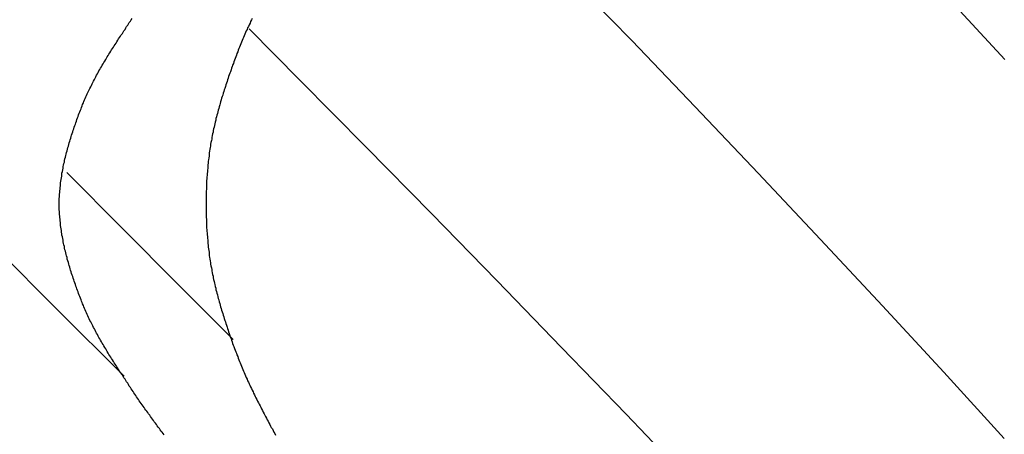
# Model space of a CAD drawing. Extents: x 2 to 87, y -108 to 11.
# Tile 35 of 210: x 22.292 to 22.659, y -79.914 to -79.76. Entities that reach past the tile are written whole.
import ezdxf

# ---------------------------------------------------------------- set-up
doc = ezdxf.new("R2010")
doc.units = 0
doc.header["$MEASUREMENT"] = 0
doc.layers.add('12', color=7, linetype='CONTINUOUS')

msp = doc.modelspace()

# ---------------------------------------------------------------- linework, layer by layer
at = {"layer": '12', "color": 62, "linetype": 'Continuous'}
for p, q in [((22.5199, -79.7674), (22.4961, -79.7427)), ((22.6589, -79.7745), (22.6363, -79.7498)), ((22.3963, -79.7821), (22.3774, -79.763)), ((22.5436, -79.7921), (22.5199, -79.7674)), ((22.4208, -79.807), (22.3963, -79.7821)), ((22.567, -79.8168), (22.5436, -79.7921)), ((22.4453, -79.8319), (22.4208, -79.807)), ((22.3301, -79.8374), (22.3094, -79.8166)), ((22.5903, -79.8416), (22.567, -79.8168)), ((22.4697, -79.8569), (22.4453, -79.8319)), ((22.3508, -79.8582), (22.3301, -79.8374)), ((22.2809, -79.8427), (22.3058, -79.8676)), ((22.6133, -79.8663), (22.5903, -79.8416)), ((22.3714, -79.8789), (22.3508, -79.8582)), ((22.4938, -79.8818), (22.4697, -79.8569)), ((22.6362, -79.891), (22.6133, -79.8663)), ((22.3058, -79.8676), (22.3308, -79.8925)), ((22.5179, -79.9067), (22.4938, -79.8818)), ((22.6587, -79.9157), (22.6362, -79.891)), ((22.5418, -79.9317), (22.5179, -79.9067))]:
    msp.add_line(p, q, dxfattribs=at)
for points in [[(22.3197, -79.7819), (22.32, -79.7814), (22.3202, -79.7809), (22.3205, -79.7803), (22.3208, -79.7798), (22.3211, -79.7793), (22.3214, -79.7787), (22.3217, -79.7782), (22.322, -79.7777), (22.3223, -79.7772), (22.3226, -79.7766), (22.3229, -79.7761), (22.3232, -79.7756), (22.3236, -79.7751), (22.3239, -79.7745), (22.3242, -79.774), (22.3245, -79.7735), (22.3248, -79.773), (22.3251, -79.7725), (22.3255, -79.7719), (22.3258, -79.7714), (22.3261, -79.7709), (22.3264, -79.7704), (22.3268, -79.7699), (22.3271, -79.7694), (22.3274, -79.7688), (22.3278, -79.7683), (22.3281, -79.7678), (22.3284, -79.7673), (22.3287, -79.7668), (22.3291, -79.7663), (22.3294, -79.7658), (22.3297, -79.7653), (22.3301, -79.7647), (22.3304, -79.7642), (22.3307, -79.7637), (22.3311, -79.7632), (22.3314, -79.7627), (22.3317, -79.7622), (22.3321, -79.7617), (22.3324, -79.7612), (22.3327, -79.7607), (22.3331, -79.7602), (22.3334, -79.7597), (22.3337, -79.7592)], [(22.3785, -79.7591), (22.3782, -79.7597), (22.3779, -79.7603), (22.3777, -79.7609), (22.3774, -79.7615), (22.3771, -79.7621), (22.3768, -79.7627), (22.3766, -79.7632), (22.3763, -79.7638), (22.376, -79.7644), (22.3758, -79.765), (22.3755, -79.7656), (22.3753, -79.7662), (22.375, -79.7668), (22.3747, -79.7674), (22.3745, -79.768), (22.3743, -79.7686), (22.374, -79.7692), (22.3738, -79.7698), (22.3735, -79.7704), (22.3733, -79.771), (22.3731, -79.7716), (22.3728, -79.7722), (22.3726, -79.7728), (22.3724, -79.7734), (22.3721, -79.7741), (22.3719, -79.7747), (22.3717, -79.7753), (22.3715, -79.7759), (22.3712, -79.7765), (22.371, -79.7771), (22.3708, -79.7777), (22.3706, -79.7783), (22.3704, -79.779), (22.3701, -79.7796), (22.3699, -79.7802)], [(22.3076, -79.84), (22.3075, -79.8394), (22.3074, -79.8388), (22.3074, -79.8382), (22.3073, -79.8376), (22.3072, -79.837), (22.3071, -79.8364), (22.307, -79.8358), (22.307, -79.8352), (22.3069, -79.8346), (22.3069, -79.834), (22.3068, -79.8334), (22.3068, -79.8328), (22.3067, -79.8323), (22.3067, -79.8317), (22.3067, -79.8311), (22.3066, -79.8305), (22.3066, -79.8299), (22.3066, -79.8293), (22.3066, -79.8287), (22.3066, -79.8281), (22.3066, -79.8275), (22.3066, -79.8269), (22.3066, -79.8263), (22.3067, -79.8257), (22.3067, -79.8252), (22.3067, -79.8246), (22.3068, -79.824), (22.3068, -79.8234), (22.3069, -79.8228), (22.3069, -79.8222), (22.307, -79.8216), (22.307, -79.821), (22.3071, -79.8204), (22.3072, -79.8198), (22.3073, -79.8192), (22.3074, -79.8186), (22.3075, -79.818), (22.3075, -79.8174), (22.3076, -79.8168), (22.3078, -79.8162), (22.3079, -79.8156), (22.308, -79.815), (22.3081, -79.8144), (22.3082, -79.8138), (22.3083, -79.8132), (22.3085, -79.8127), (22.3086, -79.8121), (22.3087, -79.8115), (22.3089, -79.8109), (22.309, -79.8103), (22.3092, -79.8097), (22.3093, -79.8091), (22.3095, -79.8085), (22.3097, -79.8079), (22.3098, -79.8073), (22.31, -79.8067), (22.3101, -79.8061), (22.3103, -79.8055), (22.3105, -79.8049), (22.3107, -79.8044), (22.3109, -79.8038), (22.311, -79.8032), (22.3112, -79.8026), (22.3114, -79.802), (22.3116, -79.8014), (22.3118, -79.8008), (22.312, -79.8003), (22.3122, -79.7997), (22.3124, -79.7991), (22.3126, -79.7985), (22.3128, -79.798), (22.313, -79.7974), (22.3132, -79.7968), (22.3134, -79.7962), (22.3136, -79.7957), (22.3138, -79.7951), (22.314, -79.7945), (22.3142, -79.794), (22.3145, -79.7934), (22.3147, -79.7928), (22.3149, -79.7923), (22.3151, -79.7917), (22.3153, -79.7912), (22.3156, -79.7906), (22.3158, -79.7901), (22.316, -79.7895), (22.3163, -79.789), (22.3165, -79.7884), (22.3167, -79.7879), (22.317, -79.7873), (22.3172, -79.7868), (22.3175, -79.7862), (22.3178, -79.7857), (22.318, -79.7852), (22.3183, -79.7846), (22.3186, -79.7841), (22.3188, -79.7835), (22.3191, -79.783), (22.3194, -79.7825), (22.3197, -79.7819)], [(22.3699, -79.7802), (22.3697, -79.7808), (22.3695, -79.7814), (22.3693, -79.782), (22.3691, -79.7827), (22.3689, -79.7833), (22.3687, -79.7839), (22.3685, -79.7845), (22.3683, -79.7852), (22.3681, -79.7858), (22.3679, -79.7864), (22.3677, -79.787), (22.3675, -79.7877), (22.3673, -79.7883), (22.3671, -79.7889), (22.3669, -79.7895), (22.3667, -79.7902), (22.3665, -79.7908), (22.3664, -79.7914), (22.3662, -79.7921), (22.366, -79.7927), (22.3658, -79.7933), (22.3657, -79.794), (22.3655, -79.7946), (22.3653, -79.7952), (22.3652, -79.7958), (22.365, -79.7965), (22.3649, -79.7971), (22.3647, -79.7978), (22.3646, -79.7984), (22.3644, -79.799), (22.3643, -79.7997), (22.3641, -79.8003), (22.364, -79.8009), (22.3639, -79.8016), (22.3637, -79.8022), (22.3636, -79.8028), (22.3635, -79.8035), (22.3634, -79.8041), (22.3633, -79.8047), (22.3631, -79.8054), (22.363, -79.806), (22.3629, -79.8067), (22.3628, -79.8073), (22.3627, -79.8079), (22.3626, -79.8086), (22.3625, -79.8092), (22.3625, -79.8099), (22.3624, -79.8105), (22.3623, -79.8111), (22.3622, -79.8118), (22.3621, -79.8124), (22.3621, -79.8131), (22.362, -79.8137), (22.3619, -79.8144), (22.3619, -79.815), (22.3618, -79.8157), (22.3618, -79.8163), (22.3617, -79.817), (22.3617, -79.8176), (22.3616, -79.8183), (22.3616, -79.8189), (22.3615, -79.8196), (22.3615, -79.8202), (22.3615, -79.8209), (22.3614, -79.8215), (22.3614, -79.8222), (22.3614, -79.8228), (22.3613, -79.8235), (22.3613, -79.8241), (22.3613, -79.8248), (22.3613, -79.8255), (22.3613, -79.8261), (22.3613, -79.8268), (22.3613, -79.8274), (22.3613, -79.8281), (22.3613, -79.8287), (22.3613, -79.8294), (22.3613, -79.83), (22.3613, -79.8307), (22.3613, -79.8314), (22.3613, -79.832), (22.3613, -79.8327), (22.3613, -79.8333), (22.3614, -79.834), (22.3614, -79.8346), (22.3614, -79.8353), (22.3615, -79.8359), (22.3615, -79.8366), (22.3615, -79.8372), (22.3616, -79.8379), (22.3616, -79.8385), (22.3617, -79.8392), (22.3617, -79.8398), (22.3618, -79.8405), (22.3618, -79.8411), (22.3619, -79.8418), (22.3619, -79.8424), (22.362, -79.8431), (22.3621, -79.8437), (22.3621, -79.8444)], [(22.3321, -79.8951), (22.3317, -79.8946), (22.3314, -79.8941), (22.3311, -79.8936), (22.3307, -79.8931), (22.3304, -79.8926), (22.3301, -79.8921), (22.3297, -79.8916), (22.3294, -79.8911), (22.3291, -79.8906), (22.3287, -79.89), (22.3284, -79.8895), (22.3281, -79.889), (22.3278, -79.8885), (22.3274, -79.888), (22.3271, -79.8875), (22.3268, -79.887), (22.3264, -79.8864), (22.3261, -79.8859), (22.3258, -79.8854), (22.3255, -79.8849), (22.3251, -79.8844), (22.3248, -79.8839), (22.3245, -79.8833), (22.3242, -79.8828), (22.3239, -79.8823), (22.3236, -79.8818), (22.3232, -79.8812), (22.3229, -79.8807), (22.3226, -79.8802), (22.3223, -79.8797), (22.322, -79.8791), (22.3217, -79.8786), (22.3214, -79.8781), (22.3211, -79.8776), (22.3208, -79.877), (22.3205, -79.8765), (22.3202, -79.876), (22.32, -79.8754), (22.3197, -79.8749), (22.3194, -79.8744), (22.3191, -79.8738), (22.3188, -79.8733), (22.3186, -79.8727), (22.3183, -79.8722), (22.318, -79.8717), (22.3178, -79.8711), (22.3175, -79.8706), (22.3172, -79.87), (22.317, -79.8695), (22.3167, -79.8689), (22.3165, -79.8684), (22.3163, -79.8678), (22.316, -79.8673), (22.3158, -79.8667), (22.3156, -79.8662), (22.3153, -79.8656), (22.3151, -79.8651), (22.3149, -79.8645), (22.3147, -79.864), (22.3145, -79.8634), (22.3142, -79.8628), (22.314, -79.8623), (22.3138, -79.8617), (22.3136, -79.8611), (22.3134, -79.8606), (22.3132, -79.86), (22.313, -79.8594), (22.3128, -79.8589), (22.3126, -79.8583), (22.3124, -79.8577), (22.3122, -79.8571), (22.312, -79.8566), (22.3118, -79.856), (22.3116, -79.8554), (22.3114, -79.8548), (22.3112, -79.8542), (22.311, -79.8536), (22.3108, -79.853), (22.3107, -79.8525), (22.3105, -79.8519), (22.3103, -79.8513), (22.3101, -79.8507), (22.31, -79.8501), (22.3098, -79.8495), (22.3096, -79.8489), (22.3095, -79.8483), (22.3093, -79.8477), (22.3092, -79.8471), (22.309, -79.8465), (22.3089, -79.8459), (22.3087, -79.8454), (22.3086, -79.8448), (22.3085, -79.8442), (22.3083, -79.8436), (22.3082, -79.843), (22.3081, -79.8424), (22.308, -79.8418), (22.3079, -79.8412), (22.3078, -79.8406), (22.3076, -79.84)], [(22.3621, -79.8444), (22.3622, -79.845), (22.3623, -79.8457), (22.3624, -79.8463), (22.3625, -79.8469), (22.3625, -79.8476), (22.3626, -79.8482), (22.3627, -79.8489), (22.3628, -79.8495), (22.3629, -79.8502), (22.363, -79.8508), (22.3631, -79.8514), (22.3633, -79.8521), (22.3634, -79.8527), (22.3635, -79.8533), (22.3636, -79.854), (22.3637, -79.8546), (22.3639, -79.8552), (22.364, -79.8559), (22.3641, -79.8565), (22.3643, -79.8572), (22.3644, -79.8578), (22.3646, -79.8584), (22.3647, -79.8591), (22.3649, -79.8597), (22.365, -79.8603), (22.3652, -79.861), (22.3653, -79.8616), (22.3655, -79.8622), (22.3657, -79.8629), (22.3658, -79.8635), (22.366, -79.8641), (22.3662, -79.8648), (22.3664, -79.8654), (22.3665, -79.866), (22.3667, -79.8667), (22.3669, -79.8673), (22.3671, -79.8679), (22.3673, -79.8685), (22.3675, -79.8692), (22.3677, -79.8698), (22.3679, -79.8704), (22.3681, -79.871), (22.3683, -79.8717), (22.3685, -79.8723), (22.3687, -79.8729), (22.3689, -79.8735), (22.3691, -79.8742), (22.3693, -79.8748), (22.3695, -79.8754), (22.3697, -79.876), (22.3699, -79.8766), (22.3701, -79.8773), (22.3703, -79.8779), (22.3706, -79.8785), (22.3708, -79.8791), (22.371, -79.8797), (22.3712, -79.8803), (22.3714, -79.8809), (22.3717, -79.8815), (22.3719, -79.8822), (22.3721, -79.8828), (22.3724, -79.8834), (22.3726, -79.884), (22.3728, -79.8846), (22.3731, -79.8852), (22.3733, -79.8858), (22.3735, -79.8864), (22.3738, -79.887), (22.374, -79.8876), (22.3743, -79.8882), (22.3745, -79.8888), (22.3747, -79.8894), (22.375, -79.89), (22.3753, -79.8906), (22.3755, -79.8912), (22.3758, -79.8918), (22.376, -79.8924), (22.3763, -79.893), (22.3766, -79.8936), (22.3768, -79.8942), (22.3771, -79.8948), (22.3774, -79.8954), (22.3776, -79.8959), (22.3779, -79.8965), (22.3782, -79.8971), (22.3785, -79.8977), (22.3788, -79.8983), (22.379, -79.8989), (22.3793, -79.8995), (22.3796, -79.9001), (22.3799, -79.9006), (22.3802, -79.9012), (22.3805, -79.9018), (22.3808, -79.9024), (22.3811, -79.903), (22.3814, -79.9036), (22.3817, -79.9041), (22.382, -79.9047), (22.3823, -79.9053), (22.3826, -79.9059)], [(22.3457, -79.9144), (22.3453, -79.9139), (22.345, -79.9134), (22.3446, -79.913), (22.3442, -79.9125), (22.3439, -79.912), (22.3435, -79.9115), (22.3431, -79.911), (22.3428, -79.9105), (22.3424, -79.91), (22.342, -79.9096), (22.3417, -79.9091), (22.3413, -79.9086), (22.341, -79.9081), (22.3406, -79.9076), (22.3403, -79.9071), (22.3399, -79.9066), (22.3396, -79.9061), (22.3392, -79.9056), (22.3388, -79.9052), (22.3385, -79.9047), (22.3382, -79.9042), (22.3378, -79.9037), (22.3375, -79.9032), (22.3371, -79.9027), (22.3368, -79.9022), (22.3364, -79.9017), (22.3361, -79.9012), (22.3357, -79.9007), (22.3354, -79.9002), (22.3351, -79.8997), (22.3347, -79.8992), (22.3344, -79.8987), (22.3341, -79.8982), (22.3337, -79.8977), (22.3334, -79.8972), (22.3331, -79.8967), (22.3327, -79.8962), (22.3324, -79.8956), (22.3321, -79.8951)], [(22.3826, -79.9059), (22.3829, -79.9065), (22.3832, -79.907), (22.3835, -79.9076), (22.3838, -79.9082), (22.3841, -79.9088), (22.3844, -79.9093), (22.3847, -79.9099), (22.385, -79.9105), (22.3853, -79.9111), (22.3856, -79.9116), (22.386, -79.9122), (22.3863, -79.9128), (22.3866, -79.9134), (22.3869, -79.9139), (22.3872, -79.9145)]]:
    msp.add_lwpolyline(points, dxfattribs=at)

doc.saveas('drawing.dxf')
